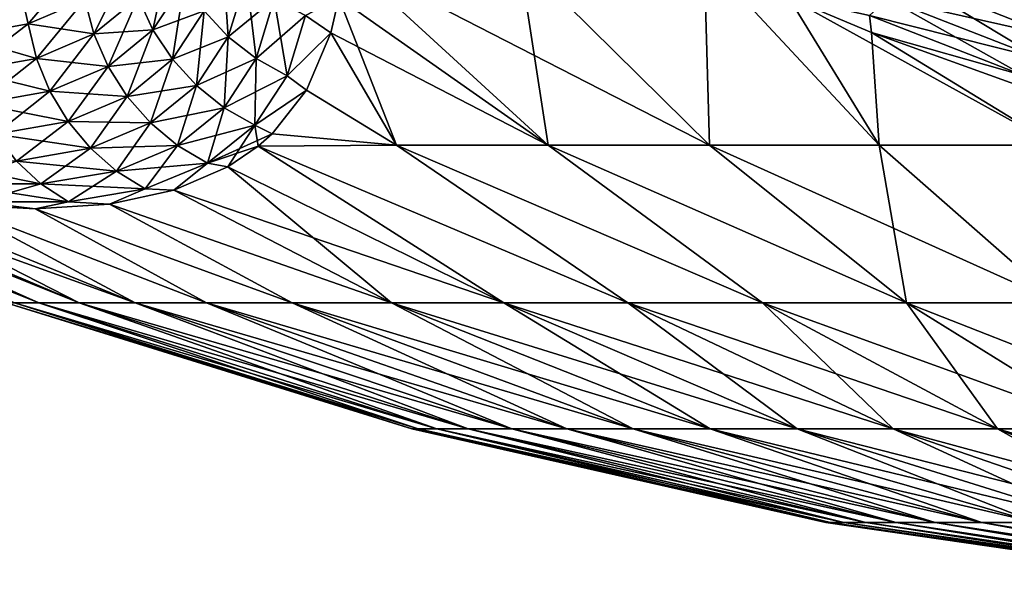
# Model space of a CAD drawing. Header units: metres. Extents: x -109 to 109, y -505 to 40.
# Tile 24 of 256: x -93 to -84, y -108 to -103. Entities that reach past the tile are written whole.
import ezdxf

# ---------------------------------------------------------------- set-up
doc = ezdxf.new("R2010")
doc.units = ezdxf.units.M
doc.layers.add('solid_K244224000C74', color=7, linetype='CONTINUOUS')

msp = doc.modelspace()

# ---------------------------------------------------------------- linework, layer by layer
at = {"layer": 'solid_K244224000C74'}
for points in [[(-91.855667, -103.088379, -14.972269), (-91.991325, -102.790359, -14.932806), (-91.698135, -102.351425, -16.358751)], [(-91.562622, -102.644318, -16.426737), (-91.855667, -103.088379, -14.972269), (-91.698135, -102.351425, -16.358751)], [(-91.15625, -103.153419, -16.515158), (-91.380341, -102.914101, -16.479347), (-91.209267, -102.367676, -17.949942)], [(-90.98703, -102.602081, -18.016584), (-91.15625, -103.153419, -16.515158), (-91.209267, -102.367676, -17.949942)], [(-84.859039, -102.602203, 21.554302), (-83.474007, -103.153572, 20.950096), (-84.690216, -102.36779, 21.713442)], [(-83.474007, -103.153572, 20.950096), (-83.330956, -102.914246, 21.126266), (-84.690216, -102.36779, 21.713442)], [(-90.090057, -102.4142, 19.668598), (-90.130348, -102.791435, 18.774511), (-88.185234, -104.159546, 16.693142)], [(-90.130333, -102.791344, -18.774746), (-90.090057, -102.4142, -19.668596), (-88.185257, -104.159546, -16.693129)], [(-90.090057, -102.4142, -19.668596), (-88.453484, -102.4142, -20.704044), (-88.185257, -104.159546, -16.693129)], [(-90.090057, -102.4142, 19.668598), (-88.185234, -104.159546, 16.693142), (-86.688179, -104.159546, 17.646719)], [(-88.453484, -102.4142, 20.704044), (-90.090057, -102.4142, 19.668598), (-86.688179, -104.159546, 17.646719)], [(-88.453484, -102.4142, -20.704044), (-86.688194, -104.159546, -17.646711), (-88.185257, -104.159546, -16.693129)], [(-88.453484, -102.4142, -20.704044), (-86.73848, -102.4142, -21.603632), (-86.688194, -104.159546, -17.646711)], [(-86.73848, -102.4142, 21.603632), (-88.453484, -102.4142, 20.704044), (-86.688179, -104.159546, 17.646719)], [(-86.73848, -102.4142, -21.603632), (-85.113823, -104.159546, -18.466394), (-86.688194, -104.159546, -17.646711)], [(-86.73848, -102.4142, -21.603632), (-85.951187, -102.788284, -21.194878), (-85.113823, -104.159546, -18.466394)], [(-86.73848, -102.4142, 21.603632), (-86.688179, -104.159546, 17.646719), (-85.113815, -104.159546, 18.466398)], [(-85.951195, -102.788284, 21.194878), (-86.73848, -102.4142, 21.603632), (-85.113815, -104.159546, 18.466398)], [(-93.01178, -103.033386, -12.102846), (-93.085228, -102.718903, -11.972405), (-92.575294, -102.516273, -13.271149)], [(-93.011765, -103.033379, 12.102893), (-92.575287, -102.516273, 13.271167), (-93.085175, -102.718887, 11.972528)], [(-92.486893, -102.808792, -13.480239), (-93.01178, -103.033386, -12.102846), (-92.575294, -102.516273, -13.271149)], [(-93.011765, -103.033379, 12.102893), (-92.486877, -102.808777, 13.480277), (-92.575287, -102.516273, 13.271167)], [(-92.403351, -103.12648, -13.509745), (-92.486893, -102.808792, -13.480239), (-92.077477, -102.476944, -14.876925)], [(-91.991325, -102.790359, -14.932806), (-92.403351, -103.12648, -13.509745), (-92.077477, -102.476944, -14.876925)], [(-91.855659, -103.088371, 14.972298), (-91.562614, -102.644318, 16.426754), (-91.991318, -102.790352, 14.932834)], [(-91.674179, -103.362885, -14.994243), (-91.855667, -103.088379, -14.972269), (-91.562622, -102.644318, -16.426737)], [(-91.380333, -102.914093, 16.479364), (-91.562614, -102.644318, 16.426754), (-91.855659, -103.088371, 14.972298)], [(-91.380341, -102.914101, -16.479347), (-91.674179, -103.362885, -14.994243), (-91.562622, -102.644318, -16.426737)], [(-91.156242, -103.153412, 16.515177), (-90.98703, -102.602081, 18.016592), (-91.380333, -102.914093, 16.479364)], [(-90.896439, -103.355774, -16.53319), (-91.15625, -103.153419, -16.515158), (-90.98703, -102.602081, -18.016584)], [(-90.728081, -102.800255, 18.066017), (-90.98703, -102.602081, 18.016592), (-91.156242, -103.153412, 16.515177)], [(-90.728081, -102.800262, -18.06601), (-90.896439, -103.355774, -16.53319), (-90.98703, -102.602081, -18.016584)], [(-85.031319, -102.800377, -21.35475), (-84.859039, -102.602203, -21.554304), (-83.474007, -103.153572, -20.950096)], [(-85.031319, -102.800377, 21.35475), (-83.619522, -103.355927, 20.734106), (-84.859039, -102.602203, 21.554302)], [(-83.474007, -103.153572, -20.950096), (-84.859039, -102.602203, -21.554304), (-83.330956, -102.914246, -21.126265)], [(-83.619522, -103.355927, 20.734106), (-83.474007, -103.153572, 20.950096), (-84.859039, -102.602203, 21.554302)], [(-93.649498, -103.146729, -10.761094), (-93.687683, -102.819366, -10.722225), (-93.085228, -102.718903, -11.972405)], [(-93.649475, -103.146729, 10.761142), (-93.085175, -102.718887, 11.972528), (-93.687553, -102.819359, 10.722473)], [(-93.01178, -103.033386, -12.102846), (-93.649498, -103.146729, -10.761094), (-93.085228, -102.718903, -11.972405)], [(-93.649475, -103.146729, 10.761142), (-93.011765, -103.033379, 12.102893), (-93.085175, -102.718887, 11.972528)], [(-92.934715, -103.35405, -12.105951), (-93.01178, -103.033386, -12.102846), (-92.486893, -102.808792, -13.480239)], [(-92.403343, -103.126465, 13.509783), (-92.486877, -102.808777, 13.480277), (-93.011765, -103.033379, 12.102893)], [(-92.403351, -103.12648, -13.509745), (-92.934715, -103.35405, -12.105951), (-92.486893, -102.808792, -13.480239)], [(-92.403343, -103.126465, 13.509783), (-91.991318, -102.790352, 14.932834), (-92.486877, -102.808777, 13.480277)], [(-92.2714, -103.428566, -13.520001), (-92.403351, -103.12648, -13.509745), (-91.991325, -102.790359, -14.932806)], [(-91.855659, -103.088371, 14.972298), (-91.991318, -102.790352, 14.932834), (-92.403343, -103.126465, 13.509783)], [(-91.855667, -103.088379, -14.972269), (-92.2714, -103.428566, -13.520001), (-91.991325, -102.790359, -14.932806)], [(-90.896431, -103.355774, 16.533209), (-90.728081, -102.800255, 18.066017), (-91.156242, -103.153412, 16.515177)], [(-90.607979, -103.515671, -16.532946), (-90.896439, -103.355774, -16.53319), (-90.728081, -102.800262, -18.06601)], [(-90.439438, -102.956818, 18.096874), (-90.728081, -102.800255, 18.066017), (-90.896431, -103.355774, 16.533209)], [(-90.439438, -102.956818, -18.096865), (-90.607979, -103.515671, -16.532946), (-90.728081, -102.800262, -18.06601)], [(-90.439438, -102.956818, -18.096865), (-90.130333, -102.791344, -18.774746), (-90.201736, -103.118126, -17.930004)], [(-90.439438, -102.956818, 18.096874), (-90.201775, -103.118271, 17.929628), (-90.130348, -102.791435, 18.774511)], [(-90.130348, -102.791435, 18.774511), (-90.201775, -103.118271, 17.929628), (-88.185234, -104.159546, 16.693142)], [(-90.201736, -103.118126, -17.930004), (-90.130333, -102.791344, -18.774746), (-89.593651, -104.159546, -15.612882)], [(-90.130333, -102.791344, -18.774746), (-88.185257, -104.159546, -16.693129), (-89.593651, -104.159546, -15.612882)], [(-85.951195, -102.788284, 21.194878), (-85.113815, -104.159546, 18.466398), (-83.474091, -104.159546, 19.145958)], [(-85.185211, -103.114761, 20.834826), (-85.951195, -102.788284, 21.194878), (-83.474091, -104.159546, 19.145958)], [(-85.202354, -102.95694, 21.120205), (-85.951195, -102.788284, 21.194878), (-85.185211, -103.114761, 20.834826)], [(-85.951187, -102.788284, -21.194878), (-85.185211, -103.114761, -20.834826), (-85.113823, -104.159546, -18.466394)], [(-85.202354, -102.95694, -21.120207), (-85.185211, -103.114761, -20.834826), (-85.951187, -102.788284, -21.194878)], [(-85.202354, -102.95694, -21.120207), (-85.031319, -102.800377, -21.35475), (-83.619522, -103.355927, -20.734106)], [(-85.202354, -102.95694, 21.120205), (-83.763535, -103.515823, 20.484167), (-85.031319, -102.800377, 21.35475)], [(-83.619522, -103.355927, -20.734106), (-85.031319, -102.800377, -21.35475), (-83.474007, -103.153572, -20.950096)], [(-83.763535, -103.515823, 20.484167), (-83.619522, -103.355927, 20.734106), (-85.031319, -102.800377, 21.35475)], [(-91.674171, -103.362877, 14.994272), (-91.380333, -102.914093, 16.479364), (-91.855659, -103.088371, 14.972298)], [(-91.451813, -103.60643, -14.998135), (-91.674179, -103.362885, -14.994243), (-91.380341, -102.914101, -16.479347)], [(-91.156242, -103.153412, 16.515177), (-91.380333, -102.914093, 16.479364), (-91.674171, -103.362877, 14.994272)], [(-91.15625, -103.153419, -16.515158), (-91.451813, -103.60643, -14.998135), (-91.380341, -102.914101, -16.479347)], [(-90.607971, -103.515663, 16.532967), (-90.439438, -102.956818, 18.096874), (-90.896431, -103.355774, 16.533209)], [(-90.439438, -102.956818, -18.096865), (-90.201736, -103.118126, -17.930004), (-90.607979, -103.515671, -16.532946)], [(-90.607971, -103.515663, 16.532967), (-90.201775, -103.118271, 17.929628), (-90.439438, -102.956818, 18.096874)], [(-83.763535, -103.515823, -20.484167), (-85.185211, -103.114761, -20.834826), (-85.202354, -102.95694, -21.120207)], [(-85.202354, -102.95694, 21.120205), (-85.185211, -103.114761, 20.834826), (-83.763535, -103.515823, 20.484167)], [(-83.763535, -103.515823, -20.484167), (-85.202354, -102.95694, -21.120207), (-83.619522, -103.355927, -20.734106)], [(-93.582718, -103.468925, -10.738572), (-93.649498, -103.146729, -10.761094), (-93.01178, -103.033386, -12.102846)], [(-92.9347, -103.354042, 12.105998), (-93.011765, -103.033379, 12.102893), (-93.649475, -103.146729, 10.761142)], [(-92.934715, -103.35405, -12.105951), (-93.582718, -103.468925, -10.738572), (-93.01178, -103.033386, -12.102846)], [(-92.9347, -103.354042, 12.105998), (-92.403343, -103.126465, 13.509783), (-93.011765, -103.033379, 12.102893)], [(-92.271385, -103.428558, 13.520041), (-91.855659, -103.088371, 14.972298), (-92.403343, -103.126465, 13.509783)], [(-92.09462, -103.706841, -13.510734), (-92.2714, -103.428566, -13.520001), (-91.855667, -103.088379, -14.972269)], [(-91.674171, -103.362877, 14.994272), (-91.855659, -103.088371, 14.972298), (-92.271385, -103.428558, 13.520041)], [(-91.674179, -103.362885, -14.994243), (-92.09462, -103.706841, -13.510734), (-91.855667, -103.088379, -14.972269)], [(-93.582695, -103.468918, 10.738621), (-92.9347, -103.354042, 12.105998), (-93.649475, -103.146729, 10.761142)], [(-92.810471, -103.658974, -12.087047), (-92.934715, -103.35405, -12.105951), (-92.403351, -103.12648, -13.509745)], [(-92.271385, -103.428558, 13.520041), (-92.403343, -103.126465, 13.509783), (-92.9347, -103.354042, 12.105998)], [(-92.2714, -103.428566, -13.520001), (-92.810471, -103.658974, -12.087047), (-92.403351, -103.12648, -13.509745)], [(-91.451805, -103.606422, 14.998164), (-91.156242, -103.153412, 16.515177), (-91.674171, -103.362877, 14.994272)], [(-91.194603, -103.81237, -14.983833), (-91.451813, -103.60643, -14.998135), (-91.15625, -103.153419, -16.515158)], [(-90.896431, -103.355774, 16.533209), (-91.156242, -103.153412, 16.515177), (-91.451805, -103.606422, 14.998164)], [(-90.896439, -103.355774, -16.53319), (-91.194603, -103.81237, -14.983833), (-91.15625, -103.153419, -16.515158)], [(-90.607979, -103.515671, -16.532946), (-90.201736, -103.118126, -17.930004), (-90.427971, -103.64875, -16.358549)], [(-90.607971, -103.515663, 16.532967), (-90.42807, -103.648911, 16.358023), (-90.201775, -103.118271, 17.929628)], [(-90.201775, -103.118271, 17.929628), (-90.42807, -103.648911, 16.358023), (-89.593628, -104.159546, 15.612899)], [(-90.427971, -103.64875, -16.358549), (-90.201736, -103.118126, -17.930004), (-89.593651, -104.159546, -15.612882)], [(-90.201775, -103.118271, 17.929628), (-89.593628, -104.159546, 15.612899), (-88.185234, -104.159546, 16.693142)], [(-85.185211, -103.114761, -20.834826), (-83.474098, -104.159546, -19.145956), (-85.113823, -104.159546, -18.466394)], [(-85.185211, -103.114761, -20.834826), (-83.708076, -103.647102, -20.243093), (-83.474098, -104.159546, -19.145956)], [(-83.763535, -103.515823, -20.484167), (-83.708076, -103.647102, -20.243093), (-85.185211, -103.114761, -20.834826)], [(-83.708076, -103.647102, 20.243093), (-85.185211, -103.114761, 20.834826), (-83.474091, -104.159546, 19.145958)], [(-83.763535, -103.515823, 20.484167), (-85.185211, -103.114761, 20.834826), (-83.708076, -103.647102, 20.243093)], [(-93.470146, -103.775307, -10.691349), (-93.582718, -103.468925, -10.738572), (-92.934715, -103.35405, -12.105951)], [(-92.810448, -103.658966, 12.087094), (-92.9347, -103.354042, 12.105998), (-93.582695, -103.468918, 10.738621)], [(-92.810471, -103.658974, -12.087047), (-93.470146, -103.775307, -10.691349), (-92.934715, -103.35405, -12.105951)], [(-92.810448, -103.658966, 12.087094), (-92.271385, -103.428558, 13.520041), (-92.9347, -103.354042, 12.105998)], [(-92.094604, -103.706833, 13.510774), (-91.674171, -103.362877, 14.994272), (-92.271385, -103.428558, 13.520041)], [(-91.877815, -103.953735, -13.482196), (-92.09462, -103.706841, -13.510734), (-91.674179, -103.362885, -14.994243)], [(-91.451805, -103.606422, 14.998164), (-91.674171, -103.362877, 14.994272), (-92.094604, -103.706833, 13.510774)], [(-91.451813, -103.60643, -14.998135), (-91.877815, -103.953735, -13.482196), (-91.674179, -103.362885, -14.994243)], [(-91.194595, -103.812363, 14.983864), (-90.896431, -103.355774, 16.533209), (-91.451805, -103.606422, 14.998164)], [(-90.909554, -103.975128, -14.951724), (-91.194603, -103.81237, -14.983833), (-90.896439, -103.355774, -16.53319)], [(-90.607971, -103.515663, 16.532967), (-90.896431, -103.355774, 16.533209), (-91.194595, -103.812363, 14.983864)], [(-90.607979, -103.515671, -16.532946), (-90.909554, -103.975128, -14.951724), (-90.896439, -103.355774, -16.53319)], [(-93.470123, -103.775307, 10.691399), (-92.810448, -103.658966, 12.087094), (-93.582695, -103.468918, 10.738621)], [(-92.642426, -103.939873, -12.046646), (-92.810471, -103.658974, -12.087047), (-92.2714, -103.428566, -13.520001)], [(-92.094604, -103.706833, 13.510774), (-92.271385, -103.428558, 13.520041), (-92.810448, -103.658966, 12.087094)], [(-92.09462, -103.706841, -13.510734), (-92.642426, -103.939873, -12.046646), (-92.2714, -103.428566, -13.520001)], [(-90.909546, -103.975121, 14.951756), (-90.607971, -103.515663, 16.532967), (-91.194595, -103.812363, 14.983864)], [(-90.607979, -103.515671, -16.532946), (-90.427971, -103.64875, -16.358549), (-90.909554, -103.975128, -14.951724)], [(-90.909546, -103.975121, 14.951756), (-90.42807, -103.648911, 16.358023), (-90.607971, -103.515663, 16.532967)], [(-91.8778, -103.953728, 13.482238), (-91.451805, -103.606422, 14.998164), (-92.094604, -103.706833, 13.510774)], [(-91.626884, -104.162529, -13.435161), (-91.877815, -103.953735, -13.482196), (-91.451813, -103.60643, -14.998135)], [(-91.194595, -103.812363, 14.983864), (-91.451805, -103.606422, 14.998164), (-91.8778, -103.953728, 13.482238)], [(-91.194603, -103.81237, -14.983833), (-91.626884, -104.162529, -13.435161), (-91.451813, -103.60643, -14.998135)], [(-90.909554, -103.975128, -14.951724), (-90.427971, -103.64875, -16.358549), (-90.748672, -104.054085, -14.892965)], [(-90.909546, -103.975121, 14.951756), (-90.748825, -104.05423, 14.892378), (-90.42807, -103.648911, 16.358023)], [(-90.42807, -103.648911, 16.358023), (-90.748825, -104.05423, 14.892378), (-89.593628, -104.159546, 15.612899)], [(-90.748672, -104.054085, -14.892965), (-90.427971, -103.64875, -16.358549), (-89.593651, -104.159546, -15.612882)], [(-93.314827, -104.057556, -10.62071), (-93.470146, -103.775307, -10.691349), (-92.810471, -103.658974, -12.087047)], [(-92.642403, -103.939865, 12.046695), (-92.810448, -103.658966, 12.087094), (-93.470123, -103.775307, 10.691399)], [(-92.642426, -103.939873, -12.046646), (-93.314827, -104.057556, -10.62071), (-92.810471, -103.658974, -12.087047)], [(-92.642403, -103.939865, 12.046695), (-92.094604, -103.706833, 13.510774), (-92.810448, -103.658966, 12.087094)], [(-92.435143, -104.189102, -11.985851), (-92.642426, -103.939873, -12.046646), (-92.09462, -103.706841, -13.510734)], [(-91.8778, -103.953728, 13.482238), (-92.094604, -103.706833, 13.510774), (-92.642403, -103.939865, 12.046695)], [(-91.877815, -103.953735, -13.482196), (-92.435143, -104.189102, -11.985851), (-92.09462, -103.706841, -13.510734)], [(-93.314804, -104.057549, 10.620761), (-92.642403, -103.939865, 12.046695), (-93.470123, -103.775307, 10.691399)], [(-91.626869, -104.162521, 13.435204), (-91.194595, -103.812363, 14.983864), (-91.8778, -103.953728, 13.482238)], [(-91.348656, -104.327553, -13.370905), (-91.626884, -104.162529, -13.435161), (-91.194603, -103.81237, -14.983833)], [(-90.909546, -103.975121, 14.951756), (-91.194595, -103.812363, 14.983864), (-91.626869, -104.162521, 13.435204)], [(-90.909554, -103.975128, -14.951724), (-91.348656, -104.327553, -13.370905), (-91.194603, -103.81237, -14.983833)], [(-93.120995, -104.307983, -10.528576), (-93.314827, -104.057556, -10.62071), (-92.642426, -103.939873, -12.046646)], [(-92.435127, -104.189095, 11.985902), (-92.642403, -103.939865, 12.046695), (-93.314804, -104.057549, 10.620761)], [(-92.435143, -104.189102, -11.985851), (-93.120995, -104.307983, -10.528576), (-92.642426, -103.939873, -12.046646)], [(-92.435127, -104.189095, 11.985902), (-91.8778, -103.953728, 13.482238), (-92.642403, -103.939865, 12.046695)], [(-92.194275, -104.399879, -11.906313), (-92.435143, -104.189102, -11.985851), (-91.877815, -103.953735, -13.482196)], [(-91.626869, -104.162521, 13.435204), (-91.8778, -103.953728, 13.482238), (-92.435127, -104.189095, 11.985902)], [(-91.626884, -104.162529, -13.435161), (-92.194275, -104.399879, -11.906313), (-91.877815, -103.953735, -13.482196)], [(-91.34864, -104.327545, 13.37095), (-90.909546, -103.975121, 14.951756), (-91.626869, -104.162521, 13.435204)], [(-90.909554, -103.975128, -14.951724), (-91.159065, -104.359421, -13.491686), (-91.348656, -104.327553, -13.370905)], [(-91.34864, -104.327545, 13.37095), (-90.748825, -104.05423, 14.892378), (-90.909546, -103.975121, 14.951756)], [(-90.909554, -103.975128, -14.951724), (-90.878792, -104.16877, -14.408802), (-91.159065, -104.359421, -13.491686)], [(-90.909554, -103.975128, -14.951724), (-90.748672, -104.054085, -14.892965), (-90.878792, -104.16877, -14.408802)], [(-93.120964, -104.307976, 10.528627), (-92.435127, -104.189095, 11.985902), (-93.314804, -104.057549, 10.620761)], [(-91.34864, -104.327545, 13.37095), (-90.878792, -104.16877, 14.408807), (-90.748825, -104.05423, 14.892378)], [(-90.748672, -104.054085, -14.892965), (-89.593651, -104.159546, -15.612882), (-90.878792, -104.16877, -14.408802)], [(-90.748825, -104.05423, 14.892378), (-90.878792, -104.16877, 14.408807), (-89.593628, -104.159546, 15.612899)], [(-96.56797, -104.159546, -3.533038), (-92.914009, -105.622948, -3.163542), (-93.140404, -105.622948, -1.588966)], [(-96.56797, -104.159546, -3.533038), (-96.16777, -104.168777, -5.248006), (-92.914009, -105.622948, -3.163542)], [(-96.56797, -104.159546, 3.533017), (-93.140404, -105.622948, 1.588966), (-92.914009, -105.622948, 3.163542)], [(-96.167778, -104.168777, 5.248002), (-96.56797, -104.159546, 3.533017), (-92.914009, -105.622948, 3.163542)], [(-96.167778, -104.168777, 5.248002), (-92.914009, -105.622948, 3.163542), (-92.538971, -105.622948, 4.709468)], [(-95.513306, -104.359512, 5.949693), (-96.167778, -104.168777, 5.248002), (-92.538971, -105.622948, 4.709468)], [(-96.16777, -104.168777, -5.248006), (-92.538971, -105.622948, -4.709468), (-92.914009, -105.622948, -3.163542)], [(-96.16777, -104.168777, -5.248006), (-95.513641, -104.359428, -5.949319), (-92.538971, -105.622948, -4.709468)], [(-92.893906, -104.519783, -10.417451), (-93.120995, -104.307983, -10.528576), (-92.435143, -104.189102, -11.985851)], [(-92.194252, -104.399872, 11.906364), (-92.435127, -104.189095, 11.985902), (-93.120964, -104.307976, 10.528627)], [(-92.194275, -104.399879, -11.906313), (-92.893906, -104.519783, -10.417451), (-92.435143, -104.189102, -11.985851)], [(-92.194252, -104.399872, 11.906364), (-91.626869, -104.162521, 13.435204), (-92.435127, -104.189095, 11.985902)], [(-91.926353, -104.56649, -11.810192), (-92.194275, -104.399879, -11.906313), (-91.626884, -104.162529, -13.435161)], [(-91.34864, -104.327545, 13.37095), (-91.626869, -104.162521, 13.435204), (-92.194252, -104.399872, 11.906364)], [(-91.348656, -104.327553, -13.370905), (-91.926353, -104.56649, -11.810192), (-91.626884, -104.162529, -13.435161)], [(-91.34864, -104.327545, 13.37095), (-91.159241, -104.35952, 13.49115), (-90.878792, -104.16877, 14.408807)], [(-90.878792, -104.16877, 14.408807), (-91.159241, -104.35952, 13.49115), (-88.598007, -105.622948, 11.535425)], [(-91.159065, -104.359421, -13.491686), (-90.878792, -104.16877, -14.408802), (-88.598007, -105.622948, -11.535425)], [(-90.878792, -104.16877, -14.408802), (-89.593651, -104.159546, -15.612882), (-87.446716, -105.622948, -12.633181)], [(-89.593628, -104.159546, 15.612899), (-90.878792, -104.16877, 14.408807), (-87.446716, -105.622948, 12.633181)], [(-90.878792, -104.16877, -14.408802), (-87.446716, -105.622948, -12.633181), (-88.598007, -105.622948, -11.535425)], [(-90.878792, -104.16877, 14.408807), (-88.598007, -105.622948, 11.535425), (-87.446716, -105.622948, 12.633181)], [(-89.593651, -104.159546, -15.612882), (-86.196289, -105.622948, -13.616529), (-87.446716, -105.622948, -12.633181)], [(-89.593651, -104.159546, -15.612882), (-88.185257, -104.159546, -16.693129), (-86.196289, -105.622948, -13.616529)], [(-89.593628, -104.159546, 15.612899), (-87.446716, -105.622948, 12.633181), (-86.196289, -105.622948, 13.616529)], [(-88.185234, -104.159546, 16.693142), (-89.593628, -104.159546, 15.612899), (-86.196289, -105.622948, 13.616529)], [(-88.185257, -104.159546, -16.693129), (-84.858047, -105.622948, -14.476562), (-86.196289, -105.622948, -13.616529)], [(-88.185257, -104.159546, -16.693129), (-86.688194, -104.159546, -17.646711), (-84.858047, -105.622948, -14.476562)], [(-88.185234, -104.159546, 16.693142), (-86.196289, -105.622948, 13.616529), (-84.858047, -105.622948, 14.476562)], [(-86.688179, -104.159546, 17.646719), (-88.185234, -104.159546, 16.693142), (-84.858047, -105.622948, 14.476562)], [(-86.688194, -104.159546, -17.646711), (-85.113823, -104.159546, -18.466394), (-84.858047, -105.622948, -14.476562)], [(-86.688179, -104.159546, 17.646719), (-84.858047, -105.622948, 14.476562), (-83.444115, -105.622948, 15.205494)], [(-85.113815, -104.159546, 18.466398), (-86.688179, -104.159546, 17.646719), (-83.444115, -105.622948, 15.205494)], [(-85.113823, -104.159546, -18.466394), (-83.444115, -105.622948, -15.205494), (-84.858047, -105.622948, -14.476562)], [(-85.113823, -104.159546, -18.466394), (-83.474098, -104.159546, -19.145956), (-83.444115, -105.622948, -15.205494)], [(-83.474091, -104.159546, 19.145958), (-85.113815, -104.159546, 18.466398), (-83.444115, -105.622948, 15.205494)], [(-95.513641, -104.359428, -5.949319), (-94.584297, -104.576393, -7.065677), (-92.538971, -105.622948, -4.709468)], [(-95.513306, -104.359512, 5.949693), (-92.538971, -105.622948, 4.709468), (-92.018684, -105.622948, 6.212745)], [(-94.584068, -104.576439, 7.065973), (-95.513306, -104.359512, 5.949693), (-92.018684, -105.622948, 6.212745)], [(-92.893883, -104.519775, 10.417505), (-93.120964, -104.307976, 10.528627), (-93.928627, -104.307968, 9.129735)], [(-93.718849, -104.519768, 8.988634), (-92.893883, -104.519775, 10.417505), (-93.928627, -104.307968, 9.129735)], [(-92.893906, -104.519783, -10.417451), (-93.71888, -104.519768, -8.988586), (-93.120995, -104.307983, -10.528576)], [(-92.893883, -104.519775, 10.417505), (-92.194252, -104.399872, 11.906364), (-93.120964, -104.307976, 10.528627)], [(-91.926338, -104.566475, 11.810246), (-91.34864, -104.327545, 13.37095), (-92.194252, -104.399872, 11.906364)], [(-91.348656, -104.327553, -13.370905), (-91.66114, -104.576378, -12.128778), (-91.926353, -104.56649, -11.810192)], [(-91.926338, -104.566475, 11.810246), (-91.661339, -104.576439, 12.128296), (-91.34864, -104.327545, 13.37095)], [(-91.34864, -104.327545, 13.37095), (-91.661339, -104.576439, 12.128296), (-91.159241, -104.35952, 13.49115)], [(-91.159241, -104.35952, 13.49115), (-91.661339, -104.576439, 12.128296), (-88.598007, -105.622948, 11.535425)], [(-91.348656, -104.327553, -13.370905), (-91.159065, -104.359421, -13.491686), (-91.66114, -104.576378, -12.128778)], [(-91.66114, -104.576378, -12.128778), (-91.159065, -104.359421, -13.491686), (-89.63974, -105.622948, -10.333203)], [(-91.159065, -104.359421, -13.491686), (-88.598007, -105.622948, -11.535425), (-89.63974, -105.622948, -10.333203)], [(-92.639755, -104.687195, -10.290359), (-92.893906, -104.519783, -10.417451), (-92.194275, -104.399879, -11.906313)], [(-91.926338, -104.566475, 11.810246), (-92.194252, -104.399872, 11.906364), (-92.893883, -104.519775, 10.417505)], [(-91.926353, -104.56649, -11.810192), (-92.639755, -104.687195, -10.290359), (-92.194275, -104.399879, -11.906313)], [(-93.481743, -104.687187, -8.832024), (-93.71888, -104.519768, -8.988586), (-92.893906, -104.519783, -10.417451)], [(-92.639725, -104.687187, 10.290413), (-92.893883, -104.519775, 10.417505), (-93.718849, -104.519768, 8.988634)], [(-93.481712, -104.687187, 8.832072), (-92.639725, -104.687187, 10.290413), (-93.718849, -104.519768, 8.988634)], [(-92.639755, -104.687195, -10.290359), (-93.481743, -104.687187, -8.832024), (-92.893906, -104.519783, -10.417451)], [(-92.639725, -104.687187, 10.290413), (-91.926338, -104.566475, 11.810246), (-92.893883, -104.519775, 10.417505)], [(-91.926353, -104.56649, -11.810192), (-92.25808, -104.707588, -10.795461), (-92.639755, -104.687195, -10.290359)], [(-92.639725, -104.687187, 10.290413), (-92.258217, -104.707611, 10.795159), (-91.926338, -104.566475, 11.810246)], [(-91.926338, -104.566475, 11.810246), (-92.258217, -104.707611, 10.795159), (-91.661339, -104.576439, 12.128296)], [(-91.926353, -104.56649, -11.810192), (-91.66114, -104.576378, -12.128778), (-92.25808, -104.707588, -10.795461)], [(-94.584297, -104.576393, -7.065677), (-92.018684, -105.622948, -6.212745), (-92.538971, -105.622948, -4.709468)], [(-94.584297, -104.576393, -7.065677), (-93.727951, -104.707611, -8.249509), (-92.018684, -105.622948, -6.212745)], [(-93.72789, -104.707619, 8.249599), (-94.584068, -104.576439, 7.065973), (-92.018684, -105.622948, 6.212745)], [(-91.661339, -104.576439, 12.128296), (-92.258217, -104.707611, 10.795159), (-89.63974, -105.622948, 10.333203)], [(-92.25808, -104.707588, -10.795461), (-91.66114, -104.576378, -12.128778), (-89.63974, -105.622948, -10.333203)], [(-91.661339, -104.576439, 12.128296), (-89.63974, -105.622948, 10.333203), (-88.598007, -105.622948, 11.535425)], [(-93.481743, -104.687187, -8.832024), (-92.949379, -104.751678, -9.497373), (-93.727951, -104.707611, -8.249509)], [(-93.727951, -104.707611, -8.249509), (-91.357857, -105.622948, -7.659758), (-92.018684, -105.622948, -6.212745)], [(-93.727951, -104.707611, -8.249509), (-92.949379, -104.751678, -9.497373), (-91.357857, -105.622948, -7.659758)], [(-93.481712, -104.687187, 8.832072), (-93.72789, -104.707619, 8.249599), (-92.949448, -104.751678, 9.497259)], [(-93.72789, -104.707619, 8.249599), (-92.018684, -105.622948, 6.212745), (-91.357857, -105.622948, 7.659758)], [(-92.949448, -104.751678, 9.497259), (-93.72789, -104.707619, 8.249599), (-91.357857, -105.622948, 7.659758)], [(-92.639755, -104.687195, -10.290359), (-92.949379, -104.751678, -9.497373), (-93.481743, -104.687187, -8.832024)], [(-93.481712, -104.687187, 8.832072), (-92.949448, -104.751678, 9.497259), (-92.639725, -104.687187, 10.290413)], [(-92.639725, -104.687187, 10.290413), (-92.949448, -104.751678, 9.497259), (-92.258217, -104.707611, 10.795159)], [(-92.258217, -104.707611, 10.795159), (-92.949448, -104.751678, 9.497259), (-90.562469, -105.622948, 9.037403)], [(-92.949448, -104.751678, 9.497259), (-91.357857, -105.622948, 7.659758), (-90.562469, -105.622948, 9.037403)], [(-92.639755, -104.687195, -10.290359), (-92.25808, -104.707588, -10.795461), (-92.949379, -104.751678, -9.497373)], [(-92.949379, -104.751678, -9.497373), (-92.25808, -104.707588, -10.795461), (-90.562469, -105.622948, -9.037403)], [(-92.949379, -104.751678, -9.497373), (-90.562469, -105.622948, -9.037403), (-91.357857, -105.622948, -7.659758)], [(-92.258217, -104.707611, 10.795159), (-90.562469, -105.622948, 9.037403), (-89.63974, -105.622948, 10.333203)], [(-92.25808, -104.707588, -10.795461), (-89.63974, -105.622948, -10.333203), (-90.562469, -105.622948, -9.037403)], [(-93.216095, -105.622948), (-93.140404, -105.622948, -1.588966), (-89.451675, -106.793419)], [(-89.393028, -106.793419, 1.231135), (-93.216095, -105.622948), (-89.451675, -106.793419)], [(-93.140404, -105.622948, 1.588966), (-93.216095, -105.622948), (-89.393028, -106.793419, 1.231135)], [(-93.140404, -105.622948, -1.588966), (-89.393028, -106.793419, -1.231135), (-89.451675, -106.793419)], [(-93.140404, -105.622948, -1.588966), (-92.914009, -105.622948, -3.163542), (-89.393028, -106.793419, -1.231135)], [(-93.140404, -105.622948, 1.588966), (-89.393028, -106.793419, 1.231135), (-89.217621, -106.793419, 2.451121)], [(-92.914009, -105.622948, 3.163542), (-93.140404, -105.622948, 1.588966), (-89.217621, -106.793419, 2.451121)], [(-92.914009, -105.622948, -3.163542), (-89.217621, -106.793419, -2.451121), (-89.393028, -106.793419, -1.231135)], [(-92.914009, -105.622948, -3.163542), (-92.538971, -105.622948, -4.709468), (-89.217621, -106.793419, -2.451121)], [(-92.914009, -105.622948, 3.163542), (-89.217621, -106.793419, 2.451121), (-88.927048, -106.793419, 3.648909)], [(-92.538971, -105.622948, 4.709468), (-92.914009, -105.622948, 3.163542), (-88.927048, -106.793419, 3.648909)], [(-92.538971, -105.622948, -4.709468), (-88.927048, -106.793419, -3.648909), (-89.217621, -106.793419, -2.451121)], [(-92.538971, -105.622948, -4.709468), (-92.018684, -105.622948, -6.212745), (-88.927048, -106.793419, -3.648909)], [(-92.538971, -105.622948, 4.709468), (-88.927048, -106.793419, 3.648909), (-88.523926, -106.793419, 4.813653)], [(-92.018684, -105.622948, 6.212745), (-92.538971, -105.622948, 4.709468), (-88.523926, -106.793419, 4.813653)], [(-92.018684, -105.622948, -6.212745), (-88.523926, -106.793419, -4.813653), (-88.927048, -106.793419, -3.648909)], [(-92.018684, -105.622948, -6.212745), (-91.357857, -105.622948, -7.659758), (-88.523926, -106.793419, -4.813653)], [(-92.018684, -105.622948, 6.212745), (-88.523926, -106.793419, 4.813653), (-88.011909, -106.793419, 5.934803)], [(-91.357857, -105.622948, 7.659758), (-92.018684, -105.622948, 6.212745), (-88.011909, -106.793419, 5.934803)], [(-91.357857, -105.622948, -7.659758), (-88.011909, -106.793419, -5.934803), (-88.523926, -106.793419, -4.813653)], [(-91.357857, -105.622948, -7.659758), (-90.562469, -105.622948, -9.037403), (-88.011909, -106.793419, -5.934803)], [(-91.357857, -105.622948, 7.659758), (-88.011909, -106.793419, 5.934803), (-87.395645, -106.793419, 7.002206)], [(-90.562469, -105.622948, 9.037403), (-91.357857, -105.622948, 7.659758), (-87.395645, -106.793419, 7.002206)], [(-90.562469, -105.622948, -9.037403), (-87.395645, -106.793419, -7.002206), (-88.011909, -106.793419, -5.934803)], [(-90.562469, -105.622948, -9.037403), (-89.63974, -105.622948, -10.333203), (-87.395645, -106.793419, -7.002206)], [(-90.562469, -105.622948, 9.037403), (-87.395645, -106.793419, 7.002206), (-86.68071, -106.793419, 8.006196)], [(-89.63974, -105.622948, 10.333203), (-90.562469, -105.622948, 9.037403), (-86.68071, -106.793419, 8.006196)], [(-89.63974, -105.622948, -10.333203), (-86.68071, -106.793419, -8.006196), (-87.395645, -106.793419, -7.002206)], [(-89.63974, -105.622948, -10.333203), (-88.598007, -105.622948, -11.535425), (-86.68071, -106.793419, -8.006196)], [(-89.63974, -105.622948, 10.333203), (-86.68071, -106.793419, 8.006196), (-85.873573, -106.793419, 8.937681)], [(-88.598007, -105.622948, 11.535425), (-89.63974, -105.622948, 10.333203), (-85.873573, -106.793419, 8.937681)], [(-88.598007, -105.622948, -11.535425), (-85.873573, -106.793419, -8.937681), (-86.68071, -106.793419, -8.006196)], [(-88.598007, -105.622948, -11.535425), (-87.446716, -105.622948, -12.633181), (-85.873573, -106.793419, -8.937681)], [(-88.598007, -105.622948, 11.535425), (-85.873573, -106.793419, 8.937681), (-84.981544, -106.793419, 9.788225)], [(-87.446716, -105.622948, 12.633181), (-88.598007, -105.622948, 11.535425), (-84.981544, -106.793419, 9.788225)], [(-87.446716, -105.622948, -12.633181), (-84.981544, -106.793419, -9.788225), (-85.873573, -106.793419, -8.937681)], [(-87.446716, -105.622948, -12.633181), (-86.196289, -105.622948, -13.616529), (-84.981544, -106.793419, -9.788225)], [(-87.446716, -105.622948, 12.633181), (-84.981544, -106.793419, 9.788225), (-84.012711, -106.793419, 10.550126)], [(-86.196289, -105.622948, 13.616529), (-87.446716, -105.622948, 12.633181), (-84.012711, -106.793419, 10.550126)], [(-86.196289, -105.622948, -13.616529), (-84.012711, -106.793419, -10.550126), (-84.981544, -106.793419, -9.788225)], [(-86.196289, -105.622948, -13.616529), (-84.858047, -105.622948, -14.476562), (-84.012711, -106.793419, -10.550126)], [(-86.196289, -105.622948, 13.616529), (-84.012711, -106.793419, 10.550126), (-82.975838, -106.793419, 11.216482)], [(-84.858047, -105.622948, 14.476562), (-86.196289, -105.622948, 13.616529), (-82.975838, -106.793419, 11.216482)], [(-84.858047, -105.622948, -14.476562), (-82.975838, -106.793419, -11.216482), (-84.012711, -106.793419, -10.550126)], [(-84.858047, -105.622948, -14.476562), (-83.444115, -105.622948, -15.205494), (-82.975838, -106.793419, -11.216482)], [(-84.858047, -105.622948, 14.476562), (-82.975838, -106.793419, 11.216482), (-81.880325, -106.793419, 11.78126)], [(-83.444115, -105.622948, 15.205494), (-84.858047, -105.622948, 14.476562), (-81.880325, -106.793419, 11.78126)], [(-89.451675, -106.793419), (-89.393028, -106.793419, -1.231135), (-85.60675, -107.663673)], [(-85.565514, -107.663673, 0.865652), (-89.451675, -106.793419), (-85.60675, -107.663673)], [(-89.393028, -106.793419, 1.231135), (-89.451675, -106.793419), (-85.565514, -107.663673, 0.865652)], [(-89.393028, -106.793419, -1.231135), (-85.565514, -107.663673, -0.865652), (-85.60675, -107.663673)], [(-89.393028, -106.793419, -1.231135), (-89.217621, -106.793419, -2.451121), (-85.565514, -107.663673, -0.865652)], [(-89.393028, -106.793419, 1.231135), (-85.565514, -107.663673, 0.865652), (-85.442177, -107.663673, 1.723464)], [(-89.217621, -106.793419, 2.451121), (-89.393028, -106.793419, 1.231135), (-85.442177, -107.663673, 1.723464)], [(-89.217621, -106.793419, -2.451121), (-85.442177, -107.663673, -1.723464), (-85.565514, -107.663673, -0.865652)], [(-89.217621, -106.793419, -2.451121), (-88.927048, -106.793419, -3.648909), (-85.442177, -107.663673, -1.723464)], [(-89.217621, -106.793419, 2.451121), (-85.442177, -107.663673, 1.723464), (-85.237862, -107.663673, 2.565668)], [(-88.927048, -106.793419, 3.648909), (-89.217621, -106.793419, 2.451121), (-85.237862, -107.663673, 2.565668)], [(-88.927048, -106.793419, -3.648909), (-85.237862, -107.663673, -2.565668), (-85.442177, -107.663673, -1.723464)], [(-88.927048, -106.793419, -3.648909), (-88.523926, -106.793419, -4.813653), (-85.237862, -107.663673, -2.565668)], [(-88.927048, -106.793419, 3.648909), (-85.237862, -107.663673, 2.565668), (-84.954414, -107.663673, 3.384637)], [(-88.523926, -106.793419, 4.813653), (-88.927048, -106.793419, 3.648909), (-84.954414, -107.663673, 3.384637)], [(-88.523926, -106.793419, -4.813653), (-84.954414, -107.663673, -3.384637), (-85.237862, -107.663673, -2.565668)], [(-88.523926, -106.793419, -4.813653), (-88.011909, -106.793419, -5.934803), (-84.954414, -107.663673, -3.384637)], [(-88.523926, -106.793419, 4.813653), (-84.954414, -107.663673, 3.384637), (-84.594406, -107.663673, 4.172955)], [(-88.011909, -106.793419, 5.934803), (-88.523926, -106.793419, 4.813653), (-84.594406, -107.663673, 4.172955)], [(-88.011909, -106.793419, -5.934803), (-84.594406, -107.663673, -4.172955), (-84.954414, -107.663673, -3.384637)], [(-88.011909, -106.793419, -5.934803), (-87.395645, -106.793419, -7.002206), (-84.594406, -107.663673, -4.172955)], [(-88.011909, -106.793419, 5.934803), (-84.594406, -107.663673, 4.172955), (-84.161087, -107.663673, 4.923481)], [(-87.395645, -106.793419, 7.002206), (-88.011909, -106.793419, 5.934803), (-84.161087, -107.663673, 4.923481)], [(-87.395645, -106.793419, -7.002206), (-84.161087, -107.663673, -4.923481), (-84.594406, -107.663673, -4.172955)], [(-87.395645, -106.793419, -7.002206), (-86.68071, -106.793419, -8.006196), (-84.161087, -107.663673, -4.923481)], [(-87.395645, -106.793419, 7.002206), (-84.161087, -107.663673, 4.923481), (-83.658386, -107.663673, 5.62942)], [(-86.68071, -106.793419, 8.006196), (-87.395645, -106.793419, 7.002206), (-83.658386, -107.663673, 5.62942)], [(-86.68071, -106.793419, -8.006196), (-83.658386, -107.663673, -5.62942), (-84.161087, -107.663673, -4.923481)], [(-86.68071, -106.793419, -8.006196), (-85.873573, -106.793419, -8.937681), (-83.658386, -107.663673, -5.62942)], [(-86.68071, -106.793419, 8.006196), (-83.658386, -107.663673, 5.62942), (-83.090866, -107.663673, 6.284378)], [(-85.873573, -106.793419, 8.937681), (-86.68071, -106.793419, 8.006196), (-83.090866, -107.663673, 6.284378)], [(-85.873573, -106.793419, -8.937681), (-83.090866, -107.663673, -6.284378), (-83.658386, -107.663673, -5.62942)], [(-85.873573, -106.793419, -8.937681), (-84.981544, -106.793419, -9.788225), (-83.090866, -107.663673, -6.284378)], [(-85.873573, -106.793419, 8.937681), (-83.090866, -107.663673, 6.284378), (-82.463654, -107.663673, 6.882423)], [(-84.981544, -106.793419, 9.788225), (-85.873573, -106.793419, 8.937681), (-82.463654, -107.663673, 6.882423)], [(-84.981544, -106.793419, -9.788225), (-82.463654, -107.663673, -6.882423), (-83.090866, -107.663673, -6.284378)], [(-84.981544, -106.793419, -9.788225), (-84.012711, -106.793419, -10.550126), (-82.463654, -107.663673, -6.882423)], [(-84.981544, -106.793419, 9.788225), (-82.463654, -107.663673, 6.882423), (-81.782433, -107.663673, 7.41814)], [(-84.012711, -106.793419, 10.550126), (-84.981544, -106.793419, 9.788225), (-81.782433, -107.663673, 7.41814)], [(-84.012711, -106.793419, -10.550126), (-81.782433, -107.663673, -7.41814), (-82.463654, -107.663673, -6.882423)], [(-84.012711, -106.793419, -10.550126), (-82.975838, -106.793419, -11.216482), (-81.782433, -107.663673, -7.41814)], [(-84.012711, -106.793419, 10.550126), (-81.782433, -107.663673, 7.41814), (-81.053375, -107.663673, 7.886677)], [(-82.975838, -106.793419, 11.216482), (-84.012711, -106.793419, 10.550126), (-81.053375, -107.663673, 7.886677)], [(-81.720886, -108.226677), (-85.60675, -107.663673), (-85.565514, -107.663673, -0.865652)], [(-81.707581, -108.226677, 0.37242), (-85.60675, -107.663673), (-81.720886, -108.226677)], [(-81.707581, -108.226677, 0.37242), (-85.565514, -107.663673, 0.865652), (-85.60675, -107.663673)], [(-81.667747, -108.226677, -0.74299), (-85.565514, -107.663673, -0.865652), (-85.442177, -107.663673, -1.723464)], [(-81.707581, -108.226677, -0.372438), (-81.720886, -108.226677), (-85.565514, -107.663673, -0.865652)], [(-81.667747, -108.226677, -0.74299), (-81.707581, -108.226677, -0.372438), (-85.565514, -107.663673, -0.865652)], [(-81.667747, -108.226677, 0.742956), (-85.442177, -107.663673, 1.723464), (-85.565514, -107.663673, 0.865652)], [(-81.707581, -108.226677, 0.37242), (-81.667747, -108.226677, 0.742956), (-85.565514, -107.663673, 0.865652)], [(-81.60157, -108.226677, -1.109769), (-85.442177, -107.663673, -1.723464), (-85.237862, -107.663673, -2.565668)], [(-81.60157, -108.226677, -1.109769), (-81.667747, -108.226677, -0.74299), (-85.442177, -107.663673, -1.723464)], [(-81.509415, -108.226677, 1.470834), (-85.237862, -107.663673, 2.565668), (-85.442177, -107.663673, 1.723464)], [(-81.601585, -108.226677, 1.109719), (-81.509415, -108.226677, 1.470834), (-85.442177, -107.663673, 1.723464)], [(-81.667747, -108.226677, 0.742956), (-81.601585, -108.226677, 1.109719), (-85.442177, -107.663673, 1.723464)], [(-81.509399, -108.226677, -1.470895), (-85.237862, -107.663673, -2.565668), (-84.954414, -107.663673, -3.384637)], [(-81.509399, -108.226677, -1.470895), (-81.60157, -108.226677, -1.109769), (-85.237862, -107.663673, -2.565668)], [(-81.391724, -108.226677, 1.82446), (-84.954414, -107.663673, 3.384637), (-85.237862, -107.663673, 2.565668)], [(-81.509415, -108.226677, 1.470834), (-81.391724, -108.226677, 1.82446), (-85.237862, -107.663673, 2.565668)], [(-81.249069, -108.226677, -2.168857), (-84.954414, -107.663673, -3.384637), (-84.594406, -107.663673, -4.172955)], [(-81.391701, -108.226677, -1.824528), (-81.509399, -108.226677, -1.470895), (-84.954414, -107.663673, -3.384637)], [(-81.249069, -108.226677, -2.168857), (-81.391701, -108.226677, -1.824528), (-84.954414, -107.663673, -3.384637)], [(-81.2491, -108.226677, 2.16879), (-84.594406, -107.663673, 4.172955), (-84.954414, -107.663673, 3.384637)], [(-81.391724, -108.226677, 1.82446), (-81.2491, -108.226677, 2.16879), (-84.954414, -107.663673, 3.384637)], [(-81.082245, -108.226677, -2.50213), (-84.594406, -107.663673, -4.172955), (-84.161087, -107.663673, -4.923481)], [(-81.082245, -108.226677, -2.50213), (-81.249069, -108.226677, -2.168857), (-84.594406, -107.663673, -4.172955)], [(-80.892105, -108.226677, 2.822592), (-84.161087, -107.663673, 4.923481), (-84.594406, -107.663673, 4.172955)], [(-81.082283, -108.226677, 2.502067), (-80.892105, -108.226677, 2.822592), (-84.594406, -107.663673, 4.172955)], [(-81.2491, -108.226677, 2.16879), (-81.082283, -108.226677, 2.502067), (-84.594406, -107.663673, 4.172955)], [(-80.892075, -108.226677, -2.822647), (-84.161087, -107.663673, -4.923481), (-83.658386, -107.663673, -5.62942)], [(-80.892075, -108.226677, -2.822647), (-81.082245, -108.226677, -2.50213), (-84.161087, -107.663673, -4.923481)], [(-80.679558, -108.226677, 3.12873), (-83.658386, -107.663673, 5.62942), (-84.161087, -107.663673, 4.923481)], [(-80.892105, -108.226677, 2.822592), (-80.679558, -108.226677, 3.12873), (-84.161087, -107.663673, 4.923481)]]:
    msp.add_3dface(points, dxfattribs=at)

doc.saveas('drawing.dxf')
